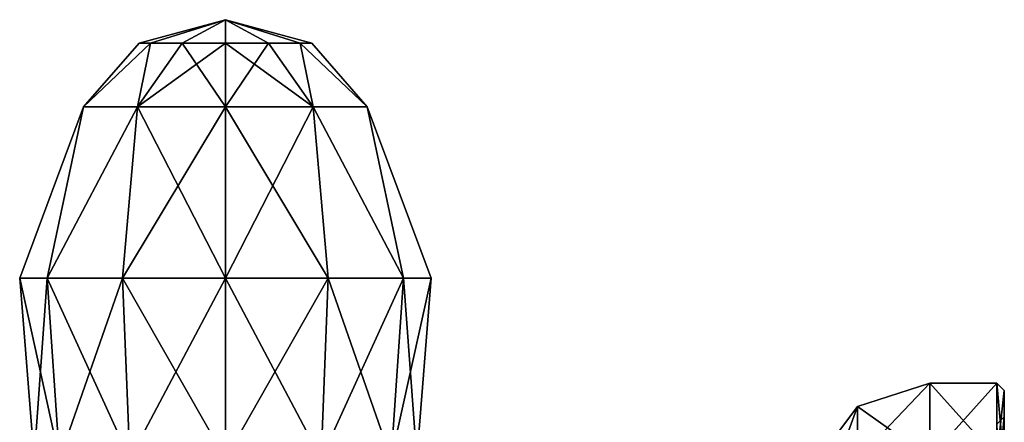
# Model space of a CAD drawing. Header units: millimetres. Extents: x -83 to 0, y -130 to 130.
# Tile 25 of 84: x -78 to -38, y -19 to -3. Entities that reach past the tile are written whole.
import ezdxf

# ---------------------------------------------------------------- set-up
doc = ezdxf.new("R2010")
doc.units = ezdxf.units.MM
doc.header["$LTSCALE"] = 65.185185
for name, color, linetype in [('19', 7, 'CONTINUOUS'), ('33', 7, 'CONTINUOUS'), ('34', 7, 'CONTINUOUS'), ('38', 7, 'CONTINUOUS'), ('39', 7, 'CONTINUOUS'), ('40', 7, 'CONTINUOUS'), ('41', 7, 'CONTINUOUS'), ('64', 7, 'CONTINUOUS'), ('65', 7, 'CONTINUOUS'), ('694', 7, 'CONTINUOUS'), ('695', 7, 'CONTINUOUS'), ('696', 7, 'CONTINUOUS'), ('697', 7, 'CONTINUOUS')]:
    doc.layers.add(name, color=color, linetype=linetype)

msp = doc.modelspace()

# ---------------------------------------------------------------- linework, layer by layer
at = {"layer": '19', "linetype": 'CONTINUOUS'}
for points in [[(-38, -20.861, -11.05), (-38, -17.9), (-38, -21.77, -10.525), (-38, -20.861, -11.05)], [(-38, -17.9), (-38, -20.861, 11.05), (-38, -18.95), (-38, -17.9)], [(-38, -17.9), (-38, -18.95), (-38, -21.77, -10.525), (-38, -17.9)], [(-38, -18.95), (-38, -20.861, 11.05), (-38, -21.77, 10.525), (-38, -18.95)]]:
    msp.add_3dface(points, dxfattribs=at)
at = {"layer": '33', "linetype": 'CONTINUOUS'}
for points in [[(-43.904, -18.53), (-43.904, -20.656, 9.316), (-41, -17.6), (-43.904, -18.53)], [(-41, -17.6), (-43.904, -20.656, 9.316), (-41, -20.601, 11.2), (-41, -17.6)], [(-45.728, -20.974), (-45.728, -23.523, 9.513), (-43.904, -18.53), (-45.728, -20.974)], [(-43.904, -18.53), (-45.728, -23.523, 9.513), (-43.904, -20.656, 9.316), (-43.904, -18.53)]]:
    msp.add_3dface(points, dxfattribs=at)
at = {"layer": '34', "linetype": 'CONTINUOUS'}
for points in [[(-41, -17.6), (-41, -20.601, 11.2), (-38.3, -17.6), (-41, -17.6)], [(-38.3, -17.6), (-41, -20.601, 11.2), (-38.3, -20.601, 11.2), (-38.3, -17.6)]]:
    msp.add_3dface(points, dxfattribs=at)
at = {"layer": '38', "linetype": 'CONTINUOUS'}
for points in [[(-43.904, -18.53), (-41, -17.6), (-41, -20.601, -11.2), (-43.904, -18.53)], [(-45.728, -20.974), (-43.904, -18.53), (-43.904, -20.656, -9.316), (-45.728, -20.974)], [(-43.904, -20.656, -9.316), (-43.904, -18.53), (-41, -20.601, -11.2), (-43.904, -20.656, -9.316)]]:
    msp.add_3dface(points, dxfattribs=at)
at = {"layer": '39', "linetype": 'CONTINUOUS'}
for points in [[(-41, -17.6), (-38.3, -17.6), (-38.3, -20.601, -11.2), (-41, -17.6)], [(-41, -20.601, -11.2), (-41, -17.6), (-38.3, -20.601, -11.2), (-41, -20.601, -11.2)]]:
    msp.add_3dface(points, dxfattribs=at)
at = {"layer": '40', "linetype": 'CONTINUOUS'}
for points in [[(-38, -17.9), (-38, -20.861, -11.05), (-38.3, -17.6), (-38, -17.9)], [(-38.3, -17.6), (-38, -20.861, -11.05), (-38.3, -20.601, -11.2), (-38.3, -17.6)]]:
    msp.add_3dface(points, dxfattribs=at)
at = {"layer": '41', "linetype": 'CONTINUOUS'}
for points in [[(-38, -17.9), (-38.3, -17.6), (-38.3, -20.601, 11.2), (-38, -17.9)], [(-38, -20.861, 11.05), (-38, -17.9), (-38.3, -20.601, 11.2), (-38, -20.861, 11.05)]]:
    msp.add_3dface(points, dxfattribs=at)
at = {"layer": '64', "linetype": 'CONTINUOUS'}
msp.add_3dface([(-38, -18.95), (-38, -21.77, 10.525), (-38.3, -19.25), (-38, -18.95)], dxfattribs=at)
at = {"layer": '65', "linetype": 'CONTINUOUS'}
for points in [[(-38, -21.77, -10.525), (-38, -18.95), (-38.3, -22.03, -10.375), (-38, -21.77, -10.525)], [(-38, -18.95), (-38.3, -19.25), (-38.3, -22.03, -10.375), (-38, -18.95)]]:
    msp.add_3dface(points, dxfattribs=at)
at = {"layer": '694', "linetype": 'CONTINUOUS'}
for points in [[(-72.322, -3.937, 1.736), (-69.316, -3), (-72.787, -3.937), (-72.322, -3.937, 1.736)], [(-72.787, -3.937), (-69.316, -3), (-72.322, -3.937, -1.736), (-72.787, -3.937)], [(-71.052, -3.937, 3.006), (-69.316, -3), (-72.322, -3.937, 1.736), (-71.052, -3.937, 3.006)], [(-72.322, -3.937, -1.736), (-69.316, -3), (-71.052, -3.937, -3.006), (-72.322, -3.937, -1.736)], [(-69.316, -3.937, 3.471), (-69.316, -3), (-71.052, -3.937, 3.006), (-69.316, -3.937, 3.471)], [(-71.052, -3.937, -3.006), (-69.316, -3), (-69.316, -3.937, -3.471), (-71.052, -3.937, -3.006)], [(-72.322, -3.937, 1.736), (-72.787, -3.937), (-75.022, -6.493, 1.854), (-72.322, -3.937, 1.736)], [(-72.843, -6.493, 4.854), (-72.322, -3.937, 1.736), (-75.022, -6.493, 1.854), (-72.843, -6.493, 4.854)], [(-72.787, -3.937), (-72.322, -3.937, -1.736), (-75.022, -6.493, -1.854), (-72.787, -3.937)], [(-75.022, -6.493, 1.854), (-72.787, -3.937), (-75.022, -6.493, -1.854), (-75.022, -6.493, 1.854)], [(-75.022, -6.493, -1.854), (-72.322, -3.937, -1.736), (-72.843, -6.493, -4.854), (-75.022, -6.493, -1.854)], [(-71.052, -3.937, 3.006), (-72.322, -3.937, 1.736), (-72.843, -6.493, 4.854), (-71.052, -3.937, 3.006)], [(-69.316, -6.493, 6), (-71.052, -3.937, 3.006), (-72.843, -6.493, 4.854), (-69.316, -6.493, 6)], [(-72.322, -3.937, -1.736), (-71.052, -3.937, -3.006), (-72.843, -6.493, -4.854), (-72.322, -3.937, -1.736)], [(-71.052, -3.937, -3.006), (-69.316, -3.937, -3.471), (-72.843, -6.493, -4.854), (-71.052, -3.937, -3.006)], [(-69.316, -3.937, -3.471), (-69.316, -6.493, -6), (-72.843, -6.493, -4.854), (-69.316, -3.937, -3.471)], [(-69.316, -3.937, 3.471), (-71.052, -3.937, 3.006), (-69.316, -6.493, 6), (-69.316, -3.937, 3.471)]]:
    msp.add_3dface(points, dxfattribs=at)
at = {"layer": '695', "linetype": 'CONTINUOUS'}
for points in [[(-75.022, -6.493, 1.854), (-75.022, -6.493, -1.854), (-77.585, -13.385), (-75.022, -6.493, 1.854)], [(-76.477, -13.385, 4.134), (-75.022, -6.493, 1.854), (-77.585, -13.385), (-76.477, -13.385, 4.134)], [(-77.585, -13.385), (-75.022, -6.493, -1.854), (-76.477, -13.385, -4.134), (-77.585, -13.385)], [(-72.843, -6.493, 4.854), (-75.022, -6.493, 1.854), (-76.477, -13.385, 4.134), (-72.843, -6.493, 4.854)], [(-73.45, -13.385, 7.161), (-72.843, -6.493, 4.854), (-76.477, -13.385, 4.134), (-73.45, -13.385, 7.161)], [(-75.022, -6.493, -1.854), (-72.843, -6.493, -4.854), (-76.477, -13.385, -4.134), (-75.022, -6.493, -1.854)], [(-76.477, -13.385, -4.134), (-72.843, -6.493, -4.854), (-73.45, -13.385, -7.161), (-76.477, -13.385, -4.134)], [(-72.843, -6.493, -4.854), (-69.316, -6.493, -6), (-73.45, -13.385, -7.161), (-72.843, -6.493, -4.854)], [(-73.45, -13.385, -7.161), (-69.316, -6.493, -6), (-69.316, -13.385, -8.269), (-73.45, -13.385, -7.161)], [(-69.316, -13.385, 8.269), (-72.843, -6.493, 4.854), (-73.45, -13.385, 7.161), (-69.316, -13.385, 8.269)], [(-69.316, -6.493, 6), (-72.843, -6.493, 4.854), (-69.316, -13.385, 8.269), (-69.316, -6.493, 6)], [(-77.008, -20.632), (-75.978, -20.632, 3.846), (-77.585, -13.385), (-77.008, -20.632)], [(-77.008, -20.632), (-77.585, -13.385), (-76.477, -13.385, -4.134), (-77.008, -20.632)], [(-75.978, -20.632, 3.846), (-76.477, -13.385, 4.134), (-77.585, -13.385), (-75.978, -20.632, 3.846)], [(-75.978, -20.632, -3.846), (-77.008, -20.632), (-76.477, -13.385, -4.134), (-75.978, -20.632, -3.846)], [(-75.978, -20.632, -3.846), (-76.477, -13.385, -4.134), (-73.45, -13.385, -7.161), (-75.978, -20.632, -3.846)], [(-75.978, -20.632, 3.846), (-73.162, -20.632, 6.662), (-76.477, -13.385, 4.134), (-75.978, -20.632, 3.846)], [(-73.162, -20.632, 6.662), (-73.45, -13.385, 7.161), (-76.477, -13.385, 4.134), (-73.162, -20.632, 6.662)], [(-73.162, -20.632, -6.662), (-75.978, -20.632, -3.846), (-73.45, -13.385, -7.161), (-73.162, -20.632, -6.662)], [(-73.162, -20.632, -6.662), (-73.45, -13.385, -7.161), (-69.316, -13.385, -8.269), (-73.162, -20.632, -6.662)], [(-73.162, -20.632, 6.662), (-69.316, -20.632, 7.692), (-73.45, -13.385, 7.161), (-73.162, -20.632, 6.662)], [(-69.316, -20.632, 7.692), (-69.316, -13.385, 8.269), (-73.45, -13.385, 7.161), (-69.316, -20.632, 7.692)], [(-69.316, -20.632, -7.692), (-73.162, -20.632, -6.662), (-69.316, -13.385, -8.269), (-69.316, -20.632, -7.692)]]:
    msp.add_3dface(points, dxfattribs=at)
at = {"layer": '696', "linetype": 'CONTINUOUS'}
for points in [[(-69.316, -3), (-69.316, -3.937, 3.471), (-67.58, -3.937, 3.006), (-69.316, -3)], [(-69.316, -3.937, -3.471), (-69.316, -3), (-67.58, -3.937, -3.006), (-69.316, -3.937, -3.471)], [(-67.58, -3.937, -3.006), (-69.316, -3), (-66.31, -3.937, -1.736), (-67.58, -3.937, -3.006)], [(-66.31, -3.937, -1.736), (-69.316, -3), (-65.845, -3.937), (-66.31, -3.937, -1.736)], [(-65.845, -3.937), (-69.316, -3), (-66.31, -3.937, 1.736), (-65.845, -3.937)], [(-66.31, -3.937, 1.736), (-69.316, -3), (-67.58, -3.937, 3.006), (-66.31, -3.937, 1.736)], [(-69.316, -3.937, 3.471), (-69.316, -6.493, 6), (-65.789, -6.493, 4.854), (-69.316, -3.937, 3.471)], [(-67.58, -3.937, 3.006), (-69.316, -3.937, 3.471), (-65.789, -6.493, 4.854), (-67.58, -3.937, 3.006)], [(-69.316, -6.493, -6), (-69.316, -3.937, -3.471), (-67.58, -3.937, -3.006), (-69.316, -6.493, -6)], [(-69.316, -6.493, -6), (-67.58, -3.937, -3.006), (-65.789, -6.493, -4.854), (-69.316, -6.493, -6)], [(-67.58, -3.937, -3.006), (-66.31, -3.937, -1.736), (-65.789, -6.493, -4.854), (-67.58, -3.937, -3.006)], [(-66.31, -3.937, 1.736), (-67.58, -3.937, 3.006), (-65.789, -6.493, 4.854), (-66.31, -3.937, 1.736)], [(-66.31, -3.937, -1.736), (-65.845, -3.937), (-63.61, -6.493, -1.854), (-66.31, -3.937, -1.736)], [(-65.789, -6.493, -4.854), (-66.31, -3.937, -1.736), (-63.61, -6.493, -1.854), (-65.789, -6.493, -4.854)], [(-65.845, -3.937), (-66.31, -3.937, 1.736), (-63.61, -6.493, 1.854), (-65.845, -3.937)], [(-63.61, -6.493, 1.854), (-66.31, -3.937, 1.736), (-65.789, -6.493, 4.854), (-63.61, -6.493, 1.854)], [(-63.61, -6.493, -1.854), (-65.845, -3.937), (-63.61, -6.493, 1.854), (-63.61, -6.493, -1.854)]]:
    msp.add_3dface(points, dxfattribs=at)
at = {"layer": '697', "linetype": 'CONTINUOUS'}
for points in [[(-69.316, -13.385, -8.269), (-69.316, -6.493, -6), (-65.789, -6.493, -4.854), (-69.316, -13.385, -8.269)], [(-69.316, -6.493, 6), (-69.316, -13.385, 8.269), (-65.182, -13.385, 7.161), (-69.316, -6.493, 6)], [(-65.789, -6.493, 4.854), (-69.316, -6.493, 6), (-65.182, -13.385, 7.161), (-65.789, -6.493, 4.854)], [(-69.316, -13.385, -8.269), (-65.789, -6.493, -4.854), (-65.182, -13.385, -7.161), (-69.316, -13.385, -8.269)], [(-65.789, -6.493, -4.854), (-63.61, -6.493, -1.854), (-62.155, -13.385, -4.134), (-65.789, -6.493, -4.854)], [(-65.182, -13.385, -7.161), (-65.789, -6.493, -4.854), (-62.155, -13.385, -4.134), (-65.182, -13.385, -7.161)], [(-63.61, -6.493, 1.854), (-65.789, -6.493, 4.854), (-62.155, -13.385, 4.134), (-63.61, -6.493, 1.854)], [(-62.155, -13.385, 4.134), (-65.789, -6.493, 4.854), (-65.182, -13.385, 7.161), (-62.155, -13.385, 4.134)], [(-63.61, -6.493, -1.854), (-63.61, -6.493, 1.854), (-61.047, -13.385), (-63.61, -6.493, -1.854)], [(-62.155, -13.385, -4.134), (-63.61, -6.493, -1.854), (-61.047, -13.385), (-62.155, -13.385, -4.134)], [(-61.047, -13.385), (-63.61, -6.493, 1.854), (-62.155, -13.385, 4.134), (-61.047, -13.385)], [(-69.316, -20.632, -7.692), (-69.316, -13.385, -8.269), (-65.182, -13.385, -7.161), (-69.316, -20.632, -7.692)], [(-65.47, -20.632, -6.662), (-69.316, -20.632, -7.692), (-65.182, -13.385, -7.161), (-65.47, -20.632, -6.662)], [(-69.316, -13.385, 8.269), (-69.316, -20.632, 7.692), (-65.47, -20.632, 6.662), (-69.316, -13.385, 8.269)], [(-69.316, -13.385, 8.269), (-65.47, -20.632, 6.662), (-65.182, -13.385, 7.161), (-69.316, -13.385, 8.269)], [(-65.47, -20.632, 6.662), (-62.654, -20.632, 3.846), (-65.182, -13.385, 7.161), (-65.47, -20.632, 6.662)], [(-62.654, -20.632, -3.846), (-65.47, -20.632, -6.662), (-62.155, -13.385, -4.134), (-62.654, -20.632, -3.846)], [(-65.47, -20.632, -6.662), (-65.182, -13.385, -7.161), (-62.155, -13.385, -4.134), (-65.47, -20.632, -6.662)], [(-62.654, -20.632, 3.846), (-62.155, -13.385, 4.134), (-65.182, -13.385, 7.161), (-62.654, -20.632, 3.846)], [(-62.654, -20.632, 3.846), (-61.623, -20.632), (-62.155, -13.385, 4.134), (-62.654, -20.632, 3.846)], [(-61.623, -20.632), (-62.654, -20.632, -3.846), (-61.047, -13.385), (-61.623, -20.632)], [(-62.654, -20.632, -3.846), (-62.155, -13.385, -4.134), (-61.047, -13.385), (-62.654, -20.632, -3.846)], [(-61.623, -20.632), (-61.047, -13.385), (-62.155, -13.385, 4.134), (-61.623, -20.632)]]:
    msp.add_3dface(points, dxfattribs=at)

doc.saveas('drawing.dxf')
